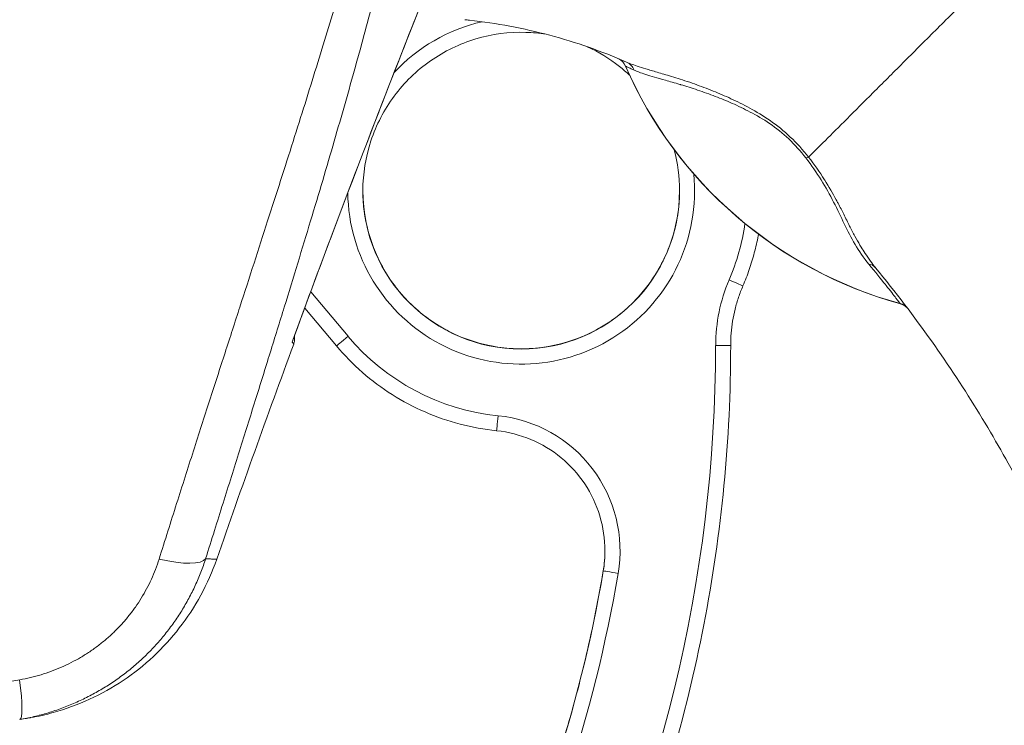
# Model space of a CAD drawing. Header units: inches. Extents: x 1 to 178, y 1 to 113.
# Tile 21 of 66: x 14.699 to 15.985, y 59.102 to 60.022. Entities that reach past the tile are written whole.
import ezdxf

# ---------------------------------------------------------------- set-up
doc = ezdxf.new("R2010")
doc.units = ezdxf.units.IN
doc.header["$LTSCALE"] = 10.666667
doc.header["$MEASUREMENT"] = 0
doc.layers.add('Visible (ANSI)', color=7, linetype='Continuous', lineweight=13)
doc.layers.add('Visible Narrow (ANSI)', color=7, linetype='Continuous', lineweight=18)

msp = doc.modelspace()

# ---------------------------------------------------------------- linework, layer by layer
at = {"layer": 'Visible (ANSI)'}
for p, q in [((15.6731, 59.8903), (15.6731, 59.8904)), ((15.0099, 59.7193), (15.0099, 59.7193)), ((15.0713, 59.6462), (15.1128, 59.5968))]:
    msp.add_line(p, q, dxfattribs=at)
for centre, radius, start, end in [((15.9949, 60.1832), 0.5512, 203.6685, 254.6398), ((15.8435, 59.6323), 0.0201, 44.4756, 74.6398), ((29.831, 54.1468), 15.748, 159.74434, 160.82859)]:
    msp.add_arc(centre, radius, start, end, dxfattribs=at)
for centre, major_axis, ratio, start_param, end_param in [((15.4718, 59.9538), (0.0094, 0.0177), 0.999926, 5.615582, 6.283185), ((15.4834, 59.9487), (0.0081, 0.0184), 0.957139, 6.283185, 6.286793), ((16.9299, 59.4373), (-1.4398, 0.5246), 0.001189, 0.001134, 0.011542), ((15.801, 59.6861), (0.0155, 0.0128), 0.76332, 6.282539, 6.283187), ((15.9949, 60.1835), (0.5512, 0), 0.999999, 4.44369, 4.443696), ((15.4063, 60.2463), (0.4425, -0.5946), 0.000761, 6.282211, 6.284207)]:
    msp.add_ellipse(centre, major_axis=major_axis, ratio=ratio, start_param=start_param, end_param=end_param, dxfattribs=at)
for points in [[(15.2697, 60.1593), (15.1954, 59.975), (15.1236, 59.7895), (15.0553, 59.6028)], [(15.4916, 59.967), (15.4916, 59.9671), (15.4915, 59.9671), (15.4914, 59.9671)], [(15.0569, 59.5989), (15.0569, 59.5989), (15.0569, 59.5989), (15.0569, 59.5989)]]:
    msp.add_open_spline(points, degree=3, dxfattribs=at)
for points, knots in [([(15.2803, 60.0225), (15.2814, 60.0224), (15.2824, 60.0223), (15.2844, 60.0221), (15.2854, 60.022), (15.2864, 60.0219)], [-0.01552729, -0.01552729, -0.01552729, -0.01552729, -0.00775591, -0.00775591, -0.00000008, -0.00000008, -0.00000008, -0.00000008]), ([(15.4914, 59.9671), (15.4752, 59.9742), (15.4587, 59.9807), (15.442, 59.9866), (15.4253, 59.9924), (15.4083, 59.9977), (15.3912, 60.0022), (15.3741, 60.0068), (15.3568, 60.0107), (15.3393, 60.014), (15.3218, 60.0173), (15.3042, 60.0199), (15.2864, 60.0219)], [0, 0, 0, 0, 0.25, 0.25, 0.25, 0.5, 0.5, 0.5, 0.75, 0.75, 0.75, 1, 1, 1, 1]), ([(15.1472, 59.7994), (15.1472, 59.8214), (15.1508, 59.8435), (15.1647, 59.8853), (15.175, 59.9051), (15.2013, 59.9405), (15.2173, 59.956), (15.2535, 59.9813), (15.2736, 59.9911), (15.3158, 60.0037), (15.3379, 60.0066), (15.3689, 60.0057), (15.3777, 60.0049), (15.3865, 60.0035)], [5.934696, 5.934696, 5.934696, 5.934696, 6.254696, 6.254696, 6.574696, 6.574696, 6.894696, 6.894696, 7.214696, 7.214696, 7.534696, 7.534696, 7.663835, 7.663835, 7.663835, 7.663835]), ([(15.4401, 59.9872), (15.4551, 59.9804), (15.4692, 59.9717), (15.4867, 59.9579), (15.4912, 59.954), (15.4954, 59.95)], [7.9353654, 7.9353654, 7.9353654, 7.9353654, 8.174696, 8.174696, 8.2594098, 8.2594098, 8.2594098, 8.2594098]), ([(15.5536, 59.853), (15.5536, 59.8529), (15.5536, 59.8529), (15.5583, 59.8354), (15.5606, 59.8174), (15.5606, 59.7994)], [8.8139967, 8.8139967, 8.8139967, 8.8139967, 8.814696, 8.814696, 9.0762887, 9.0762887, 9.0762887, 9.0762887]), ([(15.5606, 59.7994), (15.5606, 59.7774), (15.5571, 59.7554), (15.5432, 59.7137), (15.5329, 59.6939), (15.5066, 59.6585), (15.4905, 59.6429), (15.4544, 59.6176), (15.4343, 59.6079), (15.3921, 59.5953), (15.3699, 59.5924), (15.3259, 59.5937), (15.3039, 59.5979), (15.2625, 59.6129), (15.243, 59.6238), (15.2084, 59.6512), (15.1933, 59.6676), (15.1691, 59.7045), (15.16, 59.7249), (15.1496, 59.7635), (15.1473, 59.7814), (15.1472, 59.7994)], [2.794316, 2.794316, 2.794316, 2.794316, 3.113103, 3.113103, 3.433104, 3.433104, 3.753104, 3.753104, 4.073104, 4.073104, 4.393103, 4.393103, 4.713103, 4.713103, 5.033103, 5.033103, 5.353103, 5.353103, 5.673103, 5.673103, 5.933483, 5.933483, 5.933483, 5.933483]), ([(15.6637, 59.7426), (15.6636, 59.7419), (15.6635, 59.7412), (15.6619, 59.7331), (15.6602, 59.7256), (15.6563, 59.7109), (15.6541, 59.7036), (15.6491, 59.6892), (15.6464, 59.6821), (15.6434, 59.6751)], [2.9744419, 2.9744419, 2.9744419, 2.9744419, 2.9809663, 2.9809663, 3.0535003, 3.0535003, 3.1260344, 3.1260344, 3.1985684, 3.1985684, 3.1985684, 3.1985684]), ([(16.0493, 59.3248), (16.036, 59.3542), (16.0214, 59.3841), (16.0053, 59.4147), (15.9892, 59.4453), (15.9716, 59.4764), (15.9523, 59.5079), (15.933, 59.5394), (15.9121, 59.5713), (15.8895, 59.6032), (15.867, 59.635), (15.8427, 59.6669), (15.8165, 59.6988)], [0, 0, 0, 0, 0.25, 0.25, 0.25, 0.5, 0.5, 0.5, 0.75, 0.75, 0.75, 1, 1, 1, 1]), ([(15.6434, 59.6751), (15.6413, 59.6702), (15.6394, 59.6653), (15.636, 59.6552), (15.6345, 59.6501), (15.6319, 59.6397), (15.6308, 59.6345), (15.6291, 59.624), (15.6285, 59.6187), (15.6276, 59.6081), (15.6274, 59.6028), (15.6274, 59.5975)], [6.2262096, 6.2262096, 6.2262096, 6.2262096, 6.3072936, 6.3072936, 6.3883777, 6.3883777, 6.4694617, 6.4694617, 6.5505458, 6.5505458, 6.6316298, 6.6316298, 6.6316298, 6.6316298]), ([(15.0577, 59.6095), (15.0578, 59.6091), (15.0579, 59.6087), (15.0581, 59.6069), (15.0582, 59.6055), (15.0579, 59.6023), (15.0575, 59.6005), (15.0569, 59.5989)], [0.02089473, 0.02089473, 0.02089473, 0.02089473, 0.02378842, 0.02378842, 0.03458493, 0.03458493, 0.0481264, 0.0481264, 0.0481264, 0.0481264]), ([(15.3218, 59.486), (15.3057, 59.4877), (15.2898, 59.4906), (15.2585, 59.4988), (15.2432, 59.5041), (15.2135, 59.517), (15.1992, 59.5246), (15.1719, 59.5418), (15.1589, 59.5515), (15.1345, 59.5728), (15.1232, 59.5844), (15.1128, 59.5968)], [4.4660699, 4.4660699, 4.4660699, 4.4660699, 4.6200535, 4.6200535, 4.774037, 4.774037, 4.9280206, 4.9280206, 5.0820042, 5.0820042, 5.2359878, 5.2359878, 5.2359878, 5.2359878]), ([(15.6274, 59.5975), (15.6274, 59.5364), (15.6245, 59.4752), (15.6128, 59.3535), (15.604, 59.2929), (15.5807, 59.1729), (15.5662, 59.1134), (15.5315, 58.9962), (15.5113, 58.9384), (15.4656, 58.825), (15.44, 58.7694), (15.4118, 58.7152)], [2.7931481, 2.7931481, 2.7931481, 2.7931481, 2.8890045, 2.8890045, 2.9848609, 2.9848609, 3.0807173, 3.0807173, 3.1765737, 3.1765737, 3.27243, 3.27243, 3.27243, 3.27243]), ([(15.3218, 59.486), (15.3372, 59.4845), (15.3523, 59.4806), (15.3807, 59.4687), (15.3941, 59.4607), (15.4178, 59.4411), (15.4283, 59.4295), (15.4454, 59.4038), (15.452, 59.3897), (15.461, 59.3602), (15.4632, 59.3448), (15.4632, 59.3294)], [1.324477, 1.324477, 1.324477, 1.324477, 1.618202, 1.618202, 1.911928, 1.911928, 2.205653, 2.205653, 2.499378, 2.499378, 2.793103, 2.793103, 2.793103, 2.793103]), ([(15.4632, 59.3294), (15.4632, 59.3277), (15.4632, 59.326), (15.4631, 59.3226), (15.463, 59.3209), (15.4628, 59.3174), (15.4626, 59.3156), (15.4623, 59.3121), (15.4621, 59.3104), (15.4616, 59.3069), (15.4613, 59.3052), (15.461, 59.3035)], [2.7946953, 2.7946953, 2.7946953, 2.7946953, 2.8264876, 2.8264876, 2.8598718, 2.8598718, 2.893256, 2.893256, 2.9266401, 2.9266401, 2.9600243, 2.9600243, 2.9600243, 2.9600243]), ([(14.9564, 59.3183), (14.9452, 59.2862), (14.9285, 59.2555), (14.8871, 59.2022), (14.8621, 59.1788), (14.8065, 59.1415), (14.7753, 59.1272), (14.7334, 59.1156), (14.7235, 59.1133), (14.7136, 59.1116)], [0.0000069, 0.0000069, 0.0000069, 0.0000069, 0.2593885, 0.2593885, 0.5141368, 0.5141368, 0.7690513, 0.7690513, 0.8459641, 0.8459641, 0.8459641, 0.8459641]), ([(15.461, 59.3035), (15.4549, 59.2671), (15.4477, 59.2309), (15.4309, 59.159), (15.4214, 59.1234), (15.4001, 59.0527), (15.3884, 59.0177), (15.3628, 58.9485), (15.3489, 58.9143), (15.319, 58.8468), (15.303, 58.8135), (15.286, 58.7808)], [2.9600243, 2.9600243, 2.9600243, 2.9600243, 3.0225055, 3.0225055, 3.0849866, 3.0849866, 3.1474678, 3.1474678, 3.2099489, 3.2099489, 3.27243, 3.27243, 3.27243, 3.27243]), ([(14.7136, 59.1116), (14.7136, 59.1116), (14.7134, 59.1116), (14.713, 59.1115), (14.7121, 59.1113), (14.7105, 59.1111), (14.7082, 59.1106), (14.7059, 59.1102), (14.7029, 59.1097), (14.6992, 59.1091)], [0.4993907, 0.4993907, 0.4993907, 0.4993907, 0.6, 0.6, 0.6, 0.8, 0.8, 0.8, 1, 1, 1, 1])]:
    msp.add_open_spline(points, degree=3, knots=knots, dxfattribs=at)
at = {"layer": 'Visible Narrow (ANSI)'}
for p, q in [((15.6539, 59.9015), (15.6539, 59.9015)), ((15.017, 59.7414), (15.017, 59.7414)), ((15.0584, 59.6921), (15.0584, 59.6921)), ((15.0791, 59.6674), (15.1279, 59.6094)), ((15.461, 59.3032), (15.461, 59.3035)), ((14.6992, 59.161), (14.586, 59.141))]:
    msp.add_line(p, q, dxfattribs=at)
for radius, start, end in [(0.2264, 103.055, 137.1904), (0.2953, 220.033, 264.1461)]:
    msp.add_arc((15.3539, 59.7993), radius, start, end, dxfattribs=at)
for centre, major_axis, ratio, start_param, end_param in [((15.4834, 59.9487), (0.0081, 0.0184), 0.957139, 5.524733, 6.283185), ((15.9949, 60.1833), (0.5512, 0), 0.999825, 3.555085, 4.443895), ((15.7158, 59.8305), (-0.0159, -0.0123), 0.237469, 3.561787, 3.87913), ((15.3539, 59.7993), (0.2253, 0.0218), 0.999999, 3.057058, 6.283185), ((15.3539, 59.7993), (-0.2264, -0.0026), 0.999999, 6.283183, 6.283185), ((15.3539, 59.7996), (-0.2067, -0.0003), 0.999999, 0, 3.139167), ((15.3539, 59.7994), (0.2067, 0), 0.999999, 3.141593, 6.283185), ((15.3539, 59.7993), (0.2713, -0.1165), 0.999999, 0, 0.259541), ((15.801, 59.6861), (0.0155, 0.0128), 0.76332, 0.000002, 0.628883), ((15.8243, 59.5975), (-0.2165, 0), 0.999999, 5.877765, 6.283185), ((15.6253, 59.6829), (0.0181, -0.0078), 0.00117, 4.712886, 6.283185), ((15.4063, 60.2463), (0.4425, -0.5946), 0.000761, 6.252858, 6.282211), ((15.8433, 59.6326), (0.0157, 0.0125), 0.99953, 0.097105, 0.630126), ((15.1279, 59.6094), (-0.0151, -0.0127), 0.000975, 0, 1.569977), ((13.714, 59.5975), (1.8937, 0), 0.999999, 5.803859, 6.283141), ((15.6077, 59.5975), (0.0197, 0), 0.001274, 4.712388, 6.283185), ((15.3238, 59.5056), (-0.002, -0.0196), 0.00013, 0, 1.569529), ((15.3058, 59.3294), (0.1762, -0.0181), 0.999999, 6.218435, 7.853982), ((15.3058, 59.3296), (0.1553, -0.0262), 0.999999, 0, 0.165329), ((15.3058, 59.3294), (0.1575, 0), 0.999999, 6.116264, 6.283185), ((14.8675, 59.3441), (0.0751, -0.0236), 0.267683, 4.978795, 6.209706), ((13.714, 59.5978), (1.7717, 0), 0.999999, 5.803859, 6.116264), ((13.714, 59.5976), (1.7717, 0), 0.999999, 5.803859, 6.116264), ((13.714, 59.5975), (1.7913, 0), 0.999999, 5.803859, 6.116264), ((15.4805, 59.2999), (-0.0194, 0.0033), 0.001256, 0.000212, 1.571007), ((14.6855, 59.1866), (0.0137, -0.0775), 0.122276, 0, 1.212646)]:
    msp.add_ellipse(centre, major_axis=major_axis, ratio=ratio, start_param=start_param, end_param=end_param, dxfattribs=at)
for points, knots in [([(15.2573, 60.5692), (15.2563, 60.5569), (15.2552, 60.5445), (15.254, 60.5322), (15.2528, 60.5198), (15.2515, 60.5074), (15.2501, 60.4949), (15.2487, 60.4824), (15.2471, 60.4699), (15.2455, 60.4573), (15.2438, 60.4448), (15.242, 60.4321), (15.2401, 60.4194), (15.2382, 60.4067), (15.2362, 60.394), (15.2341, 60.3812), (15.232, 60.3683), (15.2298, 60.3554), (15.2275, 60.3424), (15.2251, 60.3294), (15.2227, 60.3164), (15.2201, 60.3032), (15.2176, 60.29), (15.2149, 60.2768), (15.2121, 60.2634), (15.2094, 60.25), (15.2065, 60.2365), (15.2035, 60.2229), (15.2005, 60.2093), (15.1974, 60.1956), (15.1942, 60.1817), (15.191, 60.1679), (15.1876, 60.1539), (15.1842, 60.1397), (15.1808, 60.1255), (15.1772, 60.1112), (15.1736, 60.0967), (15.1699, 60.0823), (15.1661, 60.0676), (15.1622, 60.0527), (15.1583, 60.0379), (15.1543, 60.0229), (15.1502, 60.0076), (15.1461, 59.9923), (15.1418, 59.9769), (15.1375, 59.9612), (15.1331, 59.9455), (15.1286, 59.9295), (15.124, 59.9133), (15.1194, 59.8971), (15.1146, 59.8807), (15.1098, 59.8639), (15.1049, 59.8472), (15.0999, 59.8302), (15.0948, 59.8128), (15.0896, 59.7955), (15.0843, 59.7778), (15.0789, 59.7598), (15.0735, 59.7418), (15.0679, 59.7235), (15.0622, 59.7048), (15.0565, 59.6861), (15.0507, 59.667), (15.0447, 59.6475), (15.0387, 59.628), (15.0325, 59.6081), (15.0262, 59.5878), (15.0198, 59.5674), (15.0134, 59.5466), (15.0067, 59.5253), (15, 59.5041), (14.9932, 59.4823), (14.9862, 59.46), (14.9792, 59.4377), (14.9721, 59.4148), (14.9647, 59.3914), (14.9573, 59.3679), (14.9497, 59.3438), (14.942, 59.319)], [0, 0, 0, 0, 0.038462, 0.038462, 0.038462, 0.076923, 0.076923, 0.076923, 0.115385, 0.115385, 0.115385, 0.153846, 0.153846, 0.153846, 0.192308, 0.192308, 0.192308, 0.230769, 0.230769, 0.230769, 0.269231, 0.269231, 0.269231, 0.307692, 0.307692, 0.307692, 0.346154, 0.346154, 0.346154, 0.384615, 0.384615, 0.384615, 0.423077, 0.423077, 0.423077, 0.461538, 0.461538, 0.461538, 0.5, 0.5, 0.5, 0.538462, 0.538462, 0.538462, 0.576923, 0.576923, 0.576923, 0.615385, 0.615385, 0.615385, 0.653846, 0.653846, 0.653846, 0.692308, 0.692308, 0.692308, 0.730769, 0.730769, 0.730769, 0.769231, 0.769231, 0.769231, 0.807692, 0.807692, 0.807692, 0.846154, 0.846154, 0.846154, 0.884615, 0.884615, 0.884615, 0.923077, 0.923077, 0.923077, 0.961538, 0.961538, 0.961538, 1, 1, 1, 1]), ([(15.2321, 60.5648), (15.2305, 60.5525), (15.2287, 60.5402), (15.2269, 60.5279), (15.225, 60.5156), (15.223, 60.5032), (15.2209, 60.4908), (15.2189, 60.4784), (15.2167, 60.466), (15.2144, 60.4535), (15.2121, 60.441), (15.2097, 60.4284), (15.2072, 60.4158), (15.2046, 60.4032), (15.202, 60.3905), (15.1993, 60.3778), (15.1966, 60.3651), (15.1938, 60.3523), (15.1908, 60.3394), (15.1879, 60.3265), (15.1849, 60.3135), (15.1817, 60.3004), (15.1786, 60.2874), (15.1754, 60.2742), (15.172, 60.2609), (15.1687, 60.2477), (15.1652, 60.2343), (15.1617, 60.2208), (15.1581, 60.2073), (15.1545, 60.1937), (15.1507, 60.1799), (15.147, 60.1661), (15.1431, 60.1522), (15.1392, 60.1382), (15.1352, 60.1241), (15.1311, 60.1099), (15.127, 60.0955), (15.1228, 60.0811), (15.1185, 60.0665), (15.1141, 60.0517), (15.1098, 60.0369), (15.1053, 60.022), (15.1007, 60.0068), (15.096, 59.9916), (15.0913, 59.9762), (15.0865, 59.9606), (15.0817, 59.9449), (15.0767, 59.929), (15.0717, 59.9129), (15.0666, 59.8968), (15.0614, 59.8804), (15.0562, 59.8637), (15.0509, 59.847), (15.0454, 59.83), (15.0399, 59.8127), (15.0344, 59.7954), (15.0287, 59.7777), (15.0229, 59.7598), (15.0171, 59.7418), (15.0112, 59.7235), (15.0052, 59.7048), (14.9991, 59.6861), (14.993, 59.667), (14.9866, 59.6475), (14.9803, 59.628), (14.9739, 59.6081), (14.9673, 59.5877), (14.9607, 59.5674), (14.954, 59.5465), (14.9471, 59.5252), (14.9402, 59.5039), (14.9332, 59.4821), (14.926, 59.4597), (14.9189, 59.4374), (14.9116, 59.4145), (14.9041, 59.391), (14.8966, 59.3674), (14.889, 59.3432), (14.8812, 59.3184)], [0, 0, 0, 0, 0.038462, 0.038462, 0.038462, 0.076923, 0.076923, 0.076923, 0.115385, 0.115385, 0.115385, 0.153846, 0.153846, 0.153846, 0.192308, 0.192308, 0.192308, 0.230769, 0.230769, 0.230769, 0.269231, 0.269231, 0.269231, 0.307692, 0.307692, 0.307692, 0.346154, 0.346154, 0.346154, 0.384615, 0.384615, 0.384615, 0.423077, 0.423077, 0.423077, 0.461538, 0.461538, 0.461538, 0.5, 0.5, 0.5, 0.538462, 0.538462, 0.538462, 0.576923, 0.576923, 0.576923, 0.615385, 0.615385, 0.615385, 0.653846, 0.653846, 0.653846, 0.692308, 0.692308, 0.692308, 0.730769, 0.730769, 0.730769, 0.769231, 0.769231, 0.769231, 0.807692, 0.807692, 0.807692, 0.846154, 0.846154, 0.846154, 0.884615, 0.884615, 0.884615, 0.923077, 0.923077, 0.923077, 0.961538, 0.961538, 0.961538, 1, 1, 1, 1]), ([(15.0549, 59.6018), (15.0746, 59.6556), (15.0939, 59.7075), (15.1127, 59.7575), (15.1316, 59.8075), (15.15, 59.8556), (15.1679, 59.9019), (15.1858, 59.9482), (15.2033, 59.9927), (15.2202, 60.0356), (15.2372, 60.0785), (15.2538, 60.1198), (15.2697, 60.1595)], [0.0000001, 0.0000001, 0.0000001, 0.0000001, 0.25, 0.25, 0.25, 0.5, 0.5, 0.5, 0.75, 0.75, 0.75, 0.9999943, 0.9999943, 0.9999943, 0.9999943]), ([(15.7291, 59.8432), (15.7352, 59.8493), (15.7425, 59.8566), (15.751, 59.865), (15.7594, 59.8733), (15.7689, 59.8828), (15.7794, 59.8933), (15.7898, 59.9037), (15.8012, 59.9151), (15.8134, 59.9273), (15.8257, 59.9395), (15.8387, 59.9525), (15.8523, 59.9661), (15.8659, 59.9797), (15.88, 59.9939), (15.8946, 60.0084), (15.9092, 60.023), (15.9242, 60.0379), (15.9393, 60.0531), (15.9545, 60.0683), (15.9699, 60.0837), (15.9846, 60.0984)], [0.0000001, 0.0000001, 0.0000001, 0.0000001, 0.1428571, 0.1428571, 0.1428571, 0.2857143, 0.2857143, 0.2857143, 0.4285714, 0.4285714, 0.4285714, 0.5714286, 0.5714286, 0.5714286, 0.7142857, 0.7142857, 0.7142857, 0.8571429, 0.8571429, 0.8571429, 1, 1, 1, 1]), ([(15.7291, 59.8432), (15.7216, 59.8527), (15.7137, 59.8614), (15.7052, 59.8694), (15.6968, 59.8774), (15.6878, 59.8846), (15.6788, 59.8908), (15.6698, 59.8971), (15.6609, 59.9024), (15.6524, 59.9071), (15.6438, 59.9117), (15.6357, 59.9157), (15.6278, 59.9194), (15.6199, 59.923), (15.6124, 59.9263), (15.6045, 59.9294), (15.5966, 59.9326), (15.5884, 59.9357), (15.5801, 59.9386), (15.5718, 59.9415), (15.5633, 59.9443), (15.5558, 59.9466), (15.5482, 59.949), (15.5415, 59.951), (15.5356, 59.9527), (15.5297, 59.9545), (15.5247, 59.9559), (15.5201, 59.9573), (15.5156, 59.9586), (15.5116, 59.9599), (15.508, 59.961), (15.5045, 59.9622), (15.5014, 59.9632), (15.4986, 59.9642), (15.496, 59.9652), (15.4937, 59.9662), (15.4916, 59.967)], [0.0000004, 0.0000004, 0.0000004, 0.0000004, 0.0833333, 0.0833333, 0.0833333, 0.1666667, 0.1666667, 0.1666667, 0.25, 0.25, 0.25, 0.3333333, 0.3333333, 0.3333333, 0.4166667, 0.4166667, 0.4166667, 0.5, 0.5, 0.5, 0.5833333, 0.5833333, 0.5833333, 0.6666667, 0.6666667, 0.6666667, 0.75, 0.75, 0.75, 0.8333333, 0.8333333, 0.8333333, 0.9166667, 0.9166667, 0.9166667, 0.9971894, 0.9971894, 0.9971894, 0.9971894]), ([(15.5013, 59.9567), (15.4986, 59.958), (15.4965, 59.959), (15.4948, 59.9597), (15.4932, 59.9604), (15.4921, 59.961), (15.4913, 59.9613), (15.4906, 59.9617), (15.4902, 59.9618), (15.4901, 59.9619)], [0, 0, 0, 0, 0.333333, 0.333333, 0.333333, 0.666667, 0.666667, 0.666667, 1, 1, 1, 1]), ([(15.7256, 59.8421), (15.7186, 59.851), (15.7112, 59.8593), (15.7032, 59.8668), (15.6953, 59.8743), (15.6867, 59.8811), (15.6782, 59.887), (15.6696, 59.8928), (15.6611, 59.8977), (15.6529, 59.902), (15.6448, 59.9062), (15.637, 59.91), (15.6295, 59.9133), (15.622, 59.9166), (15.6148, 59.9195), (15.6073, 59.9224), (15.5998, 59.9253), (15.592, 59.9281), (15.5842, 59.9307), (15.5767, 59.9332), (15.5691, 59.9356), (15.5623, 59.9376), (15.5619, 59.9378), (15.5616, 59.9379), (15.5612, 59.938), (15.5541, 59.9401), (15.5478, 59.9419), (15.5423, 59.9435), (15.5367, 59.9451), (15.532, 59.9464), (15.5278, 59.9476), (15.5235, 59.9489), (15.5198, 59.95), (15.5166, 59.951), (15.5133, 59.9521), (15.5104, 59.9531), (15.5079, 59.954), (15.5054, 59.955), (15.5032, 59.9559), (15.5013, 59.9567)], [0, 0, 0, 0, 0.0833333, 0.0833333, 0.0833333, 0.1666667, 0.1666667, 0.1666667, 0.25, 0.25, 0.25, 0.3333333, 0.3333333, 0.3333333, 0.4166667, 0.4166667, 0.4166667, 0.5, 0.5, 0.5, 0.5790348, 0.5790348, 0.5790348, 0.5833333, 0.5833333, 0.5833333, 0.6666667, 0.6666667, 0.6666667, 0.75, 0.75, 0.75, 0.8333333, 0.8333333, 0.8333333, 0.9166667, 0.9166667, 0.9166667, 1, 1, 1, 1]), ([(15.8078, 59.7033), (15.8009, 59.7118), (15.795, 59.7205), (15.7898, 59.7293), (15.7847, 59.7381), (15.7802, 59.7468), (15.7757, 59.756), (15.7712, 59.7652), (15.7667, 59.7748), (15.7618, 59.7844), (15.7568, 59.7941), (15.7515, 59.8037), (15.7455, 59.8133), (15.7395, 59.8229), (15.7329, 59.8326), (15.7256, 59.8421)], [0.0000001, 0.0000001, 0.0000001, 0.0000001, 0.2, 0.2, 0.2, 0.4, 0.4, 0.4, 0.6, 0.6, 0.6, 0.8, 0.8, 0.8, 1, 1, 1, 1]), ([(15.8165, 59.6988), (15.8142, 59.7017), (15.812, 59.7046), (15.8098, 59.7075), (15.8074, 59.7108), (15.8051, 59.7142), (15.8029, 59.7175), (15.8011, 59.7202), (15.7994, 59.723), (15.7977, 59.7257), (15.7972, 59.7265), (15.7967, 59.7274), (15.7962, 59.7282), (15.7939, 59.7321), (15.7917, 59.736), (15.7896, 59.74), (15.7872, 59.7443), (15.7849, 59.7487), (15.7827, 59.7532), (15.7801, 59.7582), (15.7776, 59.7634), (15.775, 59.7685), (15.7738, 59.7708), (15.7726, 59.7732), (15.7715, 59.7755), (15.7702, 59.778), (15.7689, 59.7805), (15.7675, 59.783), (15.7668, 59.7845), (15.766, 59.7859), (15.7652, 59.7874), (15.7606, 59.7959), (15.7557, 59.8045), (15.7502, 59.8131), (15.7501, 59.8133), (15.75, 59.8135), (15.7498, 59.8137), (15.7436, 59.8236), (15.7367, 59.8335), (15.7291, 59.8432)], [0, 0, 0, 0, 0.065683, 0.065683, 0.065683, 0.140097, 0.140097, 0.140097, 0.2, 0.2, 0.2, 0.218494, 0.218494, 0.218494, 0.3046, 0.3046, 0.3046, 0.399021, 0.399021, 0.399021, 0.503543, 0.503543, 0.503543, 0.549809, 0.549809, 0.549809, 0.6, 0.6, 0.6, 0.628883, 0.628883, 0.628883, 0.8, 0.8, 0.8, 0.804258, 0.804258, 0.804258, 1, 1, 1, 1]), ([(15.8486, 59.652), (15.8482, 59.6525), (15.8464, 59.6549), (15.8431, 59.6591), (15.8401, 59.6631), (15.8357, 59.6687), (15.8302, 59.6757), (15.8299, 59.676), (15.8296, 59.6764), (15.8293, 59.6768), (15.8234, 59.6843), (15.8162, 59.6932), (15.8078, 59.7033)], [0, 0, 0, 0, 0.333333, 0.333333, 0.333333, 0.649344, 0.649344, 0.649344, 0.666667, 0.666667, 0.666667, 1, 1, 1, 1]), ([(15.0569, 59.5989), (15.0569, 59.5989), (15.0568, 59.599), (15.0567, 59.5991), (15.0567, 59.5992), (15.0567, 59.5992), (15.0567, 59.5992), (15.0564, 59.5996), (15.0558, 59.6005), (15.0549, 59.6018)], [0.4955015, 0.4955015, 0.4955015, 0.4955015, 0.6475545, 0.6475545, 0.6475545, 0.6666667, 0.6666667, 0.6666667, 0.9999994, 0.9999994, 0.9999994, 0.9999994]), ([(14.942, 59.319), (14.9401, 59.313), (14.938, 59.3071), (14.9357, 59.3013), (14.9334, 59.2954), (14.931, 59.2897), (14.9284, 59.284), (14.9257, 59.2783), (14.923, 59.2728), (14.92, 59.2673), (14.917, 59.2618), (14.9139, 59.2564), (14.9107, 59.2511), (14.9074, 59.2458), (14.904, 59.2407), (14.9004, 59.2356), (14.8968, 59.2305), (14.893, 59.2256), (14.8892, 59.2207), (14.8853, 59.2159), (14.8813, 59.2112), (14.8771, 59.2066), (14.8729, 59.202), (14.8686, 59.1975), (14.8642, 59.1932), (14.8597, 59.1889), (14.8552, 59.1847), (14.8505, 59.1806), (14.8458, 59.1766), (14.841, 59.1726), (14.836, 59.1689), (14.8311, 59.1651), (14.826, 59.1615), (14.8209, 59.158), (14.8157, 59.1545), (14.8104, 59.1512), (14.805, 59.148), (14.7997, 59.1449), (14.7942, 59.1419), (14.7886, 59.139), (14.7831, 59.1362), (14.7774, 59.1335), (14.7717, 59.131), (14.7659, 59.1284), (14.7601, 59.1261), (14.7542, 59.1239), (14.7483, 59.1217), (14.7423, 59.1197), (14.7363, 59.1179), (14.7302, 59.1161), (14.7241, 59.1144), (14.7179, 59.1129), (14.7117, 59.1115), (14.7055, 59.1102), (14.6992, 59.1091)], [0, 0, 0, 0, 0.055556, 0.055556, 0.055556, 0.111111, 0.111111, 0.111111, 0.166667, 0.166667, 0.166667, 0.222222, 0.222222, 0.222222, 0.277778, 0.277778, 0.277778, 0.333333, 0.333333, 0.333333, 0.388889, 0.388889, 0.388889, 0.444444, 0.444444, 0.444444, 0.5, 0.5, 0.5, 0.555556, 0.555556, 0.555556, 0.611111, 0.611111, 0.611111, 0.666667, 0.666667, 0.666667, 0.722222, 0.722222, 0.722222, 0.777778, 0.777778, 0.777778, 0.833333, 0.833333, 0.833333, 0.888889, 0.888889, 0.888889, 0.944444, 0.944444, 0.944444, 1, 1, 1, 1]), ([(14.8812, 59.3184), (14.8798, 59.314), (14.8782, 59.3095), (14.8765, 59.3051), (14.8749, 59.3008), (14.873, 59.2965), (14.8711, 59.2922), (14.8692, 59.2879), (14.8671, 59.2838), (14.8649, 59.2797), (14.8627, 59.2755), (14.8604, 59.2715), (14.8579, 59.2675), (14.8555, 59.2636), (14.8529, 59.2597), (14.8502, 59.2559), (14.8476, 59.2521), (14.8448, 59.2484), (14.8419, 59.2448), (14.839, 59.2411), (14.8359, 59.2376), (14.8328, 59.2342), (14.8297, 59.2307), (14.8265, 59.2274), (14.8232, 59.2241), (14.8198, 59.2209), (14.8164, 59.2177), (14.8129, 59.2147), (14.8094, 59.2117), (14.8057, 59.2087), (14.802, 59.2059), (14.7983, 59.2031), (14.7945, 59.2003), (14.7907, 59.1977), (14.7868, 59.1951), (14.7828, 59.1926), (14.7788, 59.1902), (14.7748, 59.1879), (14.7707, 59.1856), (14.7665, 59.1835), (14.7623, 59.1813), (14.7581, 59.1793), (14.7537, 59.1774), (14.7494, 59.1755), (14.745, 59.1738), (14.7406, 59.1721), (14.7361, 59.1705), (14.7316, 59.169), (14.7271, 59.1676), (14.7225, 59.1662), (14.7179, 59.165), (14.7133, 59.1639), (14.7086, 59.1628), (14.704, 59.1618), (14.6992, 59.161)], [0, 0, 0, 0, 0.055556, 0.055556, 0.055556, 0.111111, 0.111111, 0.111111, 0.166667, 0.166667, 0.166667, 0.222222, 0.222222, 0.222222, 0.277778, 0.277778, 0.277778, 0.333333, 0.333333, 0.333333, 0.388889, 0.388889, 0.388889, 0.444444, 0.444444, 0.444444, 0.5, 0.5, 0.5, 0.555556, 0.555556, 0.555556, 0.611111, 0.611111, 0.611111, 0.666667, 0.666667, 0.666667, 0.722222, 0.722222, 0.722222, 0.777778, 0.777778, 0.777778, 0.833333, 0.833333, 0.833333, 0.888889, 0.888889, 0.888889, 0.944444, 0.944444, 0.944444, 1, 1, 1, 1]), ([(14.9564, 59.3183), (14.9564, 59.3183), (14.9562, 59.3183), (14.9558, 59.3184), (14.9557, 59.3184), (14.9556, 59.3184), (14.9554, 59.3184), (14.9546, 59.3184), (14.953, 59.3185), (14.951, 59.3186), (14.9502, 59.3186), (14.9493, 59.3187), (14.9483, 59.3187), (14.9465, 59.3188), (14.9444, 59.3189), (14.942, 59.319)], [0.4993892, 0.4993892, 0.4993892, 0.4993892, 0.6, 0.6, 0.6, 0.6231445, 0.6231445, 0.6231445, 0.8, 0.8, 0.8, 0.8684162, 0.8684162, 0.8684162, 1, 1, 1, 1])]:
    msp.add_open_spline(points, degree=3, knots=knots, dxfattribs=at)
for points in [[(15.0556, 59.6035), (15.0554, 59.6029), (15.0552, 59.6023), (15.0549, 59.6018)], [(15.0556, 59.6038), (15.0556, 59.6038), (15.0556, 59.6038), (15.0556, 59.6038)], [(15.0553, 59.6028), (15.0552, 59.6024), (15.055, 59.6021), (15.0549, 59.6018)]]:
    msp.add_open_spline(points, degree=3, dxfattribs=at)

doc.saveas('drawing.dxf')
